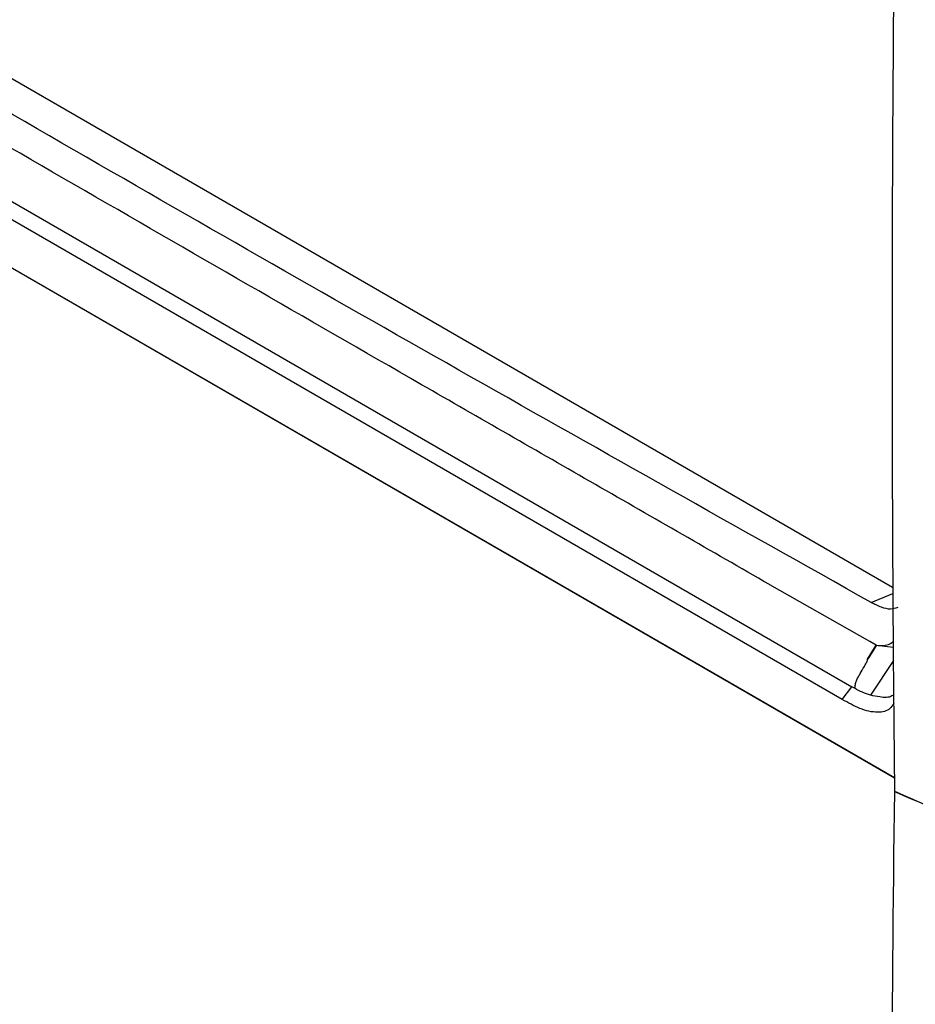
# Model space of a CAD drawing. Header units: millimetres. Extents: x 15458 to 16410, y 10212 to 11278.
# Tile 119 of 139: x 16220 to 16273, y 11020 to 11078. Entities that reach past the tile are written whole.
import ezdxf

# ---------------------------------------------------------------- set-up
doc = ezdxf.new("R2010")
doc.units = ezdxf.units.MM

msp = doc.modelspace()

# ---------------------------------------------------------------- linework, layer by layer
at = {"color": 7, "linetype": 'Continuous', "lineweight": 25}
for p, q in [((16178.166, 11098.264), (16271.768, 11044.228)), ((16174.822, 11092.943), (16269.38, 11038.356)), ((16268.81, 11037.616), (16174.25, 11092.204)), ((16170.721, 11091.417), (16271.885, 11033.016)), ((16170.722, 11091.403), (16271.885, 11033.003)), ((16264.519, 11044.384), (16264.545, 11044.369)), ((16270.439, 11041.02), (16264.545, 11044.369)), ((16270.511, 11043.331), (16271.791, 11043.858)), ((16270.8, 11040.815), (16270.439, 11041.02)), ((16270.306, 11039.985), (16270.8, 11040.815)), ((16270.822, 11040.803), (16271.818, 11040.694)), ((16271.825, 11039.917), (16270.479, 11037.867)), ((16268.81, 11037.616), (16269.38, 11038.356)), ((16271.904, 11032.204), (16271.892, 11032.196))]:
    msp.add_line(p, q, dxfattribs=at)
for points, knots in [([(16272.536, 11120.518), (16272.155, 11105.382), (16271.913, 11090.458), (16271.754, 11068.382), (16271.735, 11061.075), (16271.763, 11046.563), (16271.811, 11039.357), (16271.892, 11032.21)], [0, 0, 0, 0, 0.5, 0.5, 0.75, 0.75, 1, 1, 1, 1]), ([(16270.511, 11043.331), (16254.779, 11052.16), (16239.077, 11061.008), (16208.04, 11078.926), (16192.706, 11087.994), (16177.405, 11097.081)], [0, 0, 0, 0, 0.5, 0.5, 1, 1, 1, 1]), ([(16264.519, 11044.385), (16261.105, 11046.348), (16257.688, 11048.308), (16250.854, 11052.23), (16247.439, 11054.191), (16237.196, 11060.077), (16230.375, 11064.004), (16216.75, 11071.87), (16209.948, 11075.807), (16199.754, 11081.718), (16196.358, 11083.69), (16189.567, 11087.633), (16186.173, 11089.605), (16182.774, 11091.575)], [0, 0, 0, 0, 0.125, 0.125, 0.25, 0.25, 0.5, 0.5, 0.75, 0.75, 0.875, 0.875, 1, 1, 1, 1]), ([(16272.08, 11043.027), (16271.944, 11042.982), (16271.661, 11042.889), (16271.102, 11043.03), (16270.714, 11043.228), (16270.511, 11043.331)], [0, 0, 0, 0, 0.306327, 0.637858, 1, 1, 1, 1]), ([(16270.822, 11040.803), (16270.965, 11040.792), (16271.252, 11040.772), (16271.601, 11040.85), (16271.754, 11040.982), (16271.815, 11041.034)], [0, 0, 0, 0, 0.374954, 0.750803, 1, 1, 1, 1]), ([(16269.543, 11038.271), (16269.556, 11038.346), (16269.57, 11038.42), (16269.603, 11038.57), (16269.621, 11038.645), (16269.675, 11038.792), (16269.712, 11038.863), (16269.79, 11039.003), (16269.831, 11039.072), (16269.953, 11039.279), (16270.034, 11039.417), (16270.151, 11039.626), (16270.19, 11039.696), (16270.244, 11039.803), (16270.262, 11039.838), (16270.285, 11039.893), (16270.293, 11039.911), (16270.305, 11039.948), (16270.307, 11039.967), (16270.306, 11039.985)], [0, 0, 0, 0, 0.125, 0.125, 0.25, 0.25, 0.375, 0.375, 0.5, 0.5, 0.75, 0.75, 0.875, 0.875, 0.9375, 0.9375, 0.96875, 0.96875, 1, 1, 1, 1]), ([(16270.482, 11037.872), (16270.316, 11037.9), (16270.161, 11037.963), (16269.853, 11038.108), (16269.699, 11038.189), (16269.543, 11038.271)], [0, 0, 0, 0, 0.5, 0.5, 1, 1, 1, 1]), ([(16271.847, 11037.375), (16271.777, 11037.269), (16271.562, 11036.941), (16270.865, 11036.796), (16269.881, 11037.015), (16269.158, 11037.42), (16268.81, 11037.616)], [0, 0, 0, 0, 0.12711, 0.391461, 0.705935, 1, 1, 1, 1]), ([(16271.842, 11037.898), (16271.808, 11037.87), (16271.61, 11037.708), (16271.114, 11037.726), (16270.661, 11037.826), (16270.479, 11037.866)], [0, 0, 0, 0, 0.110946, 0.644742, 1, 1, 1, 1]), ([(16263.143, 10992.004), (16257.829, 10994.515), (16247.202, 10999.537), (16231.168, 11008.073), (16215.104, 11017.359), (16200.987, 11026.095), (16192.249, 11032.031), (16188.859, 11034.334)], [0, 0, 0, 0, 0.215804, 0.431619, 0.647435, 0.863246, 1, 1, 1, 1]), ([(16264.252, 10987.831), (16260.103, 10988.596), (16251.845, 10990.119), (16239.866, 10993.751), (16228.312, 10998.371), (16217.288, 11004.078), (16206.84, 11010.767), (16197.103, 11018.507), (16190.439, 11024.477), (16187.25, 11028.084), (16186.857, 11028.529)], [0, 0, 0, 0, 0.141091, 0.280779, 0.421628, 0.561939, 0.701065, 0.840724, 0.980366, 1, 1, 1, 1]), ([(16186.226, 11025.373), (16189.096, 11022.531), (16194.942, 11016.745), (16203.151, 11010.275), (16210.322, 11005.352), (16217.981, 11000.666), (16227.882, 10995.608), (16240.245, 10990.792), (16252.306, 10987.316), (16260.343, 10985.899), (16263.975, 10985.259)], [0, 0, 0, 0, 0.13455, 0.273989, 0.351144, 0.428299, 0.577707, 0.727369, 0.876799, 1, 1, 1, 1])]:
    msp.add_open_spline(points, degree=3, knots=knots, dxfattribs=at)
for points in [[(16270.822, 11040.803), (16270.65, 11040.53), (16270.478, 11040.258), (16270.306, 11039.985)], [(16269.543, 11038.271), (16269.487, 11038.297), (16269.433, 11038.326), (16269.38, 11038.356)], [(16271.892, 11032.196), (16271.691, 11018.875), (16271.679, 11005.718), (16271.641, 10992.813)], [(16271.892, 11032.21), (16272.605, 11031.899), (16273.32, 11031.59), (16274.037, 11031.281)], [(16271.892, 11032.196), (16272.605, 11031.886), (16273.32, 11031.576), (16274.037, 11031.267)]]:
    msp.add_open_spline(points, degree=3, dxfattribs=at)

doc.saveas('drawing.dxf')
